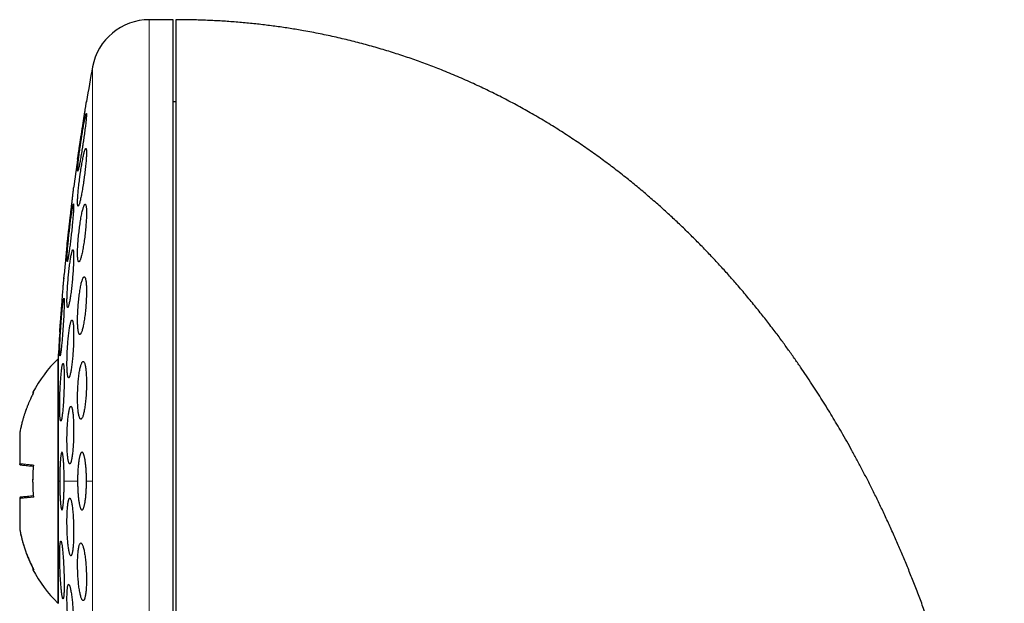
# Model space of a CAD drawing. Header units: millimetres. Extents: x 8 to 913, y 12 to 937.
# Tile 48 of 70: x 247 to 281, y 823 to 843. Entities that reach past the tile are written whole.
import ezdxf

# ---------------------------------------------------------------- set-up
doc = ezdxf.new("R2010")
doc.units = ezdxf.units.MM

msp = doc.modelspace()

# ---------------------------------------------------------------- linework, layer by layer
at = {"color": 7, "linetype": 'Continuous', "lineweight": 30}
for p, q in [((252.632, 843.413), (251.806, 843.413)), ((252.632, 811.413), (252.632, 843.413)), ((252.732, 840.563), (252.632, 840.563)), ((249.32, 838.581), (249.32, 838.577)), ((248.953, 835.581), (248.952, 835.577)), ((248.846, 834.447), (248.844, 834.426)), ((248.7, 832.581), (248.7, 832.577)), ((248.646, 831.633), (248.632, 831.644)), ((248.632, 831.644), (248.632, 827.413)), ((248.646, 831.663), (248.646, 827.413)), ((247.312, 829.069), (247.312, 829.068)), ((247.312, 829.068), (247.312, 828.016)), ((247.312, 828.016), (247.312, 828.013)), ((248.632, 827.413), (248.632, 823.182)), ((248.646, 827.413), (248.646, 823.163)), ((247.312, 826.813), (247.312, 826.81)), ((247.312, 826.81), (247.312, 825.758)), ((247.312, 825.758), (247.312, 825.757)), ((247.314, 825.756), (247.312, 825.757)), ((248.632, 823.182), (248.646, 823.193))]:
    msp.add_line(p, q, dxfattribs=at)
at = {"color": 252, "linetype": 'Continuous', "lineweight": 0}
for p, q in [((251.806, 843.413), (251.806, 811.413)), ((249.839, 841.774), (249.839, 827.413)), ((248.7, 827.413), (248.646, 827.413)), ((249.32, 827.413), (248.856, 827.413)), ((249.839, 827.413), (249.629, 827.413)), ((249.839, 827.413), (249.839, 813.052))]:
    msp.add_line(p, q, dxfattribs=at)
at = {"color": 7, "linetype": 'Continuous', "lineweight": 30}
for centre, radius, start, end in [((251.806, 841.413), 2, 90, 169.6013), ((328.096, 827.413), 79.564, 169.60133, 170.47668), ((328.096, 827.413), 79.564, 171.9341, 172.66078), ((328.096, 827.413), 79.564, 174.11072, 174.83421), ((328.096, 827.413), 79.564, 176.27884, 176.93802), ((251.931, 828.294), 4.702, 134.5516, 152.1629), ((251.931, 826.532), 4.702, 207.8372, 225.4484)]:
    msp.add_arc(centre, radius, start, end, dxfattribs=at)
for points, knots in [([(281.459, 806.545), (281.459, 806.775), (281.457, 807.234), (281.443, 807.915), (281.421, 808.586), (281.391, 809.246), (281.354, 809.891), (281.31, 810.522), (281.258, 811.139), (281.201, 811.745), (281.133, 812.378), (281.054, 813.036), (280.962, 813.717), (280.863, 814.384), (280.757, 815.036), (280.644, 815.674), (280.525, 816.297), (280.4, 816.907), (280.271, 817.502), (280.136, 818.083), (279.996, 818.651), (279.853, 819.204), (279.709, 819.735), (279.564, 820.242), (279.419, 820.727), (279.272, 821.2), (279.123, 821.662), (278.965, 822.134), (278.797, 822.617), (278.618, 823.109), (278.439, 823.585), (278.258, 824.047), (278.077, 824.495), (277.896, 824.928), (277.709, 825.361), (277.517, 825.792), (277.319, 826.221), (277.123, 826.634), (276.929, 827.031), (276.737, 827.412), (276.547, 827.778), (276.361, 828.13), (276.177, 828.466), (275.998, 828.788), (275.823, 829.094), (275.653, 829.384), (275.487, 829.662), (275.319, 829.939), (275.147, 830.214), (274.97, 830.494), (274.787, 830.776), (274.594, 831.067), (274.39, 831.368), (274.175, 831.678), (273.949, 831.995), (273.704, 832.333), (273.437, 832.689), (273.147, 833.064), (272.842, 833.447), (272.521, 833.837), (272.204, 834.21), (271.891, 834.566), (271.586, 834.904), (271.268, 835.245), (270.938, 835.588), (270.595, 835.933), (270.246, 836.272), (269.891, 836.606), (269.53, 836.933), (269.157, 837.26), (268.772, 837.586), (268.369, 837.914), (267.948, 838.243), (267.508, 838.573), (267.053, 838.899), (266.583, 839.221), (266.097, 839.539), (265.597, 839.85), (265.094, 840.146), (264.592, 840.427), (264.09, 840.693), (263.574, 840.951), (263.044, 841.201), (262.499, 841.442), (261.967, 841.662), (261.449, 841.862), (260.948, 842.043), (260.435, 842.216), (259.911, 842.379), (259.379, 842.532), (258.838, 842.674), (258.289, 842.805), (257.729, 842.924), (257.197, 843.025), (256.693, 843.109), (256.22, 843.179), (255.739, 843.24), (255.25, 843.293), (254.757, 843.336), (254.26, 843.37), (253.757, 843.395), (253.247, 843.41), (252.905, 843.412), (252.732, 843.413)], [0, 0, 0, 0, 0.013311, 0.026416, 0.039318, 0.052017, 0.064516, 0.076599, 0.088492, 0.100198, 0.111716, 0.125188, 0.138401, 0.151357, 0.164059, 0.17651, 0.188711, 0.200666, 0.212377, 0.223847, 0.235077, 0.246071, 0.25683, 0.266761, 0.276488, 0.286011, 0.295334, 0.304458, 0.314769, 0.324818, 0.334607, 0.344141, 0.353421, 0.362449, 0.371229, 0.380601, 0.389678, 0.398463, 0.406958, 0.415166, 0.42309, 0.430732, 0.438094, 0.44518, 0.451991, 0.458414, 0.464577, 0.470679, 0.477083, 0.483285, 0.489751, 0.496476, 0.503461, 0.510702, 0.518198, 0.525946, 0.534759, 0.543872, 0.553283, 0.56299, 0.57299, 0.581546, 0.590302, 0.599257, 0.608411, 0.617762, 0.62731, 0.636492, 0.645847, 0.655377, 0.66508, 0.674956, 0.685342, 0.695915, 0.706676, 0.717626, 0.728767, 0.740102, 0.751633, 0.762378, 0.773294, 0.784384, 0.795652, 0.807102, 0.818739, 0.828845, 0.839095, 0.849493, 0.860045, 0.870754, 0.881431, 0.89227, 0.903276, 0.914457, 0.923531, 0.932724, 0.942039, 0.951481, 0.961053, 0.970584, 0.98025, 0.990054, 1, 1, 1, 1]), ([(252.732, 843.41), (252.732, 843.406), (252.732, 843.396), (252.732, 843.365), (252.732, 843.319), (252.732, 843.26), (252.732, 843.186), (252.732, 843.099), (252.732, 843.001), (252.732, 842.892), (252.732, 842.772), (252.732, 842.638), (252.732, 842.49), (252.732, 842.325), (252.732, 842.144), (252.732, 841.95), (252.732, 841.743), (252.732, 841.523), (252.732, 841.294), (252.732, 841.059), (252.732, 840.817), (252.732, 840.564), (252.732, 840.301), (252.732, 840.022), (252.732, 839.726), (252.732, 839.414), (252.732, 839.091), (252.732, 838.758), (252.732, 838.414), (252.732, 838.067), (252.732, 837.717), (252.732, 837.367), (252.732, 837.009), (252.732, 836.643), (252.732, 836.261), (252.732, 835.865), (252.732, 835.453), (252.732, 835.035), (252.732, 834.609), (252.732, 834.177), (252.732, 833.747), (252.732, 833.32), (252.732, 832.897), (252.732, 832.47), (252.732, 832.039), (252.732, 831.748), (252.732, 831.602)], [0, 0, 0, 0, 0.023363, 0.046689, 0.069999, 0.093313, 0.116654, 0.140027, 0.162034, 0.184017, 0.205994, 0.227982, 0.25, 0.273367, 0.296695, 0.320005, 0.343318, 0.366655, 0.390027, 0.412034, 0.434017, 0.455994, 0.477982, 0.5, 0.523367, 0.546695, 0.570005, 0.593318, 0.616655, 0.640027, 0.662034, 0.684017, 0.705994, 0.727982, 0.75, 0.773367, 0.796695, 0.820005, 0.843318, 0.866655, 0.890024, 0.912028, 0.93401, 0.955988, 0.977978, 1, 1, 1, 1]), ([(249.32, 838.577), (249.32, 838.578), (249.32, 838.579), (249.321, 838.589), (249.324, 838.607), (249.328, 838.631), (249.333, 838.661), (249.338, 838.698), (249.345, 838.741), (249.352, 838.79), (249.361, 838.845), (249.37, 838.904), (249.38, 838.968), (249.391, 839.037), (249.402, 839.109), (249.413, 839.185), (249.426, 839.264), (249.438, 839.345), (249.451, 839.428), (249.464, 839.512), (249.477, 839.598), (249.49, 839.683), (249.503, 839.767), (249.516, 839.849), (249.529, 839.931), (249.541, 840.01), (249.553, 840.085), (249.564, 840.156), (249.574, 840.224), (249.584, 840.287), (249.593, 840.345), (249.601, 840.396), (249.608, 840.442), (249.614, 840.482), (249.619, 840.515), (249.623, 840.541), (249.626, 840.56), (249.628, 840.574), (249.629, 840.576), (249.629, 840.577)], [0, 0, 0, 0, 0.025985, 0.052152, 0.07889, 0.105825, 0.131903, 0.158163, 0.184702, 0.211623, 0.237841, 0.264239, 0.290915, 0.31797, 0.344479, 0.371171, 0.398144, 0.425501, 0.452192, 0.479066, 0.506519, 0.534171, 0.561, 0.588016, 0.615622, 0.643432, 0.670198, 0.697152, 0.724702, 0.75246, 0.778986, 0.805898, 0.833007, 0.860521, 0.886836, 0.913338, 0.94013, 0.96732, 1, 1, 1, 1]), ([(249.629, 840.577), (249.629, 840.577), (249.629, 840.576), (249.628, 840.571), (249.628, 840.569)], [0, 0, 0, 0, 0.690316, 1, 1, 1, 1]), ([(249.624, 840.162), (249.622, 840.161), (249.619, 840.159), (249.611, 840.139), (249.602, 840.109), (249.592, 840.066), (249.58, 840.012), (249.567, 839.948), (249.552, 839.873), (249.537, 839.79), (249.52, 839.698), (249.503, 839.6), (249.486, 839.495), (249.468, 839.387), (249.451, 839.275), (249.434, 839.161), (249.417, 839.047), (249.401, 838.935), (249.386, 838.825), (249.372, 838.72), (249.359, 838.621), (249.348, 838.529), (249.339, 838.445), (249.331, 838.371), (249.325, 838.307), (249.322, 838.254), (249.32, 838.212), (249.319, 838.183), (249.321, 838.165), (249.325, 838.161), (249.33, 838.168), (249.338, 838.187), (249.347, 838.219), (249.357, 838.263), (249.369, 838.317), (249.383, 838.382), (249.397, 838.457), (249.413, 838.541), (249.429, 838.633), (249.446, 838.732), (249.463, 838.836), (249.481, 838.946), (249.498, 839.058), (249.516, 839.171), (249.532, 839.285), (249.548, 839.397), (249.563, 839.507), (249.577, 839.611), (249.59, 839.71), (249.601, 839.802), (249.61, 839.885), (249.618, 839.958), (249.623, 840.022), (249.627, 840.074), (249.629, 840.115), (249.629, 840.143), (249.627, 840.159), (249.625, 840.161), (249.624, 840.162)], [0, 0, 0, 0, 0.017727, 0.035512, 0.05324, 0.070961, 0.088737, 0.106459, 0.124319, 0.142235, 0.160097, 0.178156, 0.196273, 0.214333, 0.232514, 0.250754, 0.268935, 0.287106, 0.305335, 0.323505, 0.341535, 0.359623, 0.377651, 0.395474, 0.413355, 0.431177, 0.44882, 0.46652, 0.484163, 0.501732, 0.519356, 0.536926, 0.554554, 0.572238, 0.589868, 0.607664, 0.625515, 0.643312, 0.661312, 0.67937, 0.697371, 0.715526, 0.733739, 0.751894, 0.770084, 0.788332, 0.806521, 0.824607, 0.842752, 0.860837, 0.878727, 0.896675, 0.914564, 0.932255, 0.950002, 0.967693, 0.983846, 1, 1, 1, 1]), ([(249.608, 838.947), (249.605, 838.946), (249.599, 838.944), (249.588, 838.924), (249.575, 838.893), (249.561, 838.85), (249.546, 838.795), (249.531, 838.73), (249.514, 838.655), (249.497, 838.57), (249.479, 838.478), (249.462, 838.379), (249.444, 838.273), (249.427, 838.164), (249.411, 838.051), (249.395, 837.937), (249.381, 837.823), (249.367, 837.711), (249.355, 837.602), (249.345, 837.498), (249.336, 837.4), (249.329, 837.309), (249.324, 837.226), (249.321, 837.153), (249.319, 837.09), (249.32, 837.037), (249.322, 836.996), (249.327, 836.967), (249.333, 836.95), (249.341, 836.945), (249.351, 836.953), (249.362, 836.973), (249.374, 837.005), (249.388, 837.049), (249.403, 837.103), (249.419, 837.169), (249.435, 837.245), (249.452, 837.33), (249.47, 837.423), (249.487, 837.523), (249.505, 837.628), (249.522, 837.738), (249.538, 837.851), (249.554, 837.965), (249.569, 838.079), (249.582, 838.191), (249.594, 838.299), (249.604, 838.403), (249.613, 838.501), (249.62, 838.592), (249.625, 838.674), (249.628, 838.746), (249.629, 838.809), (249.628, 838.86), (249.626, 838.901), (249.621, 838.928), (249.616, 838.944), (249.611, 838.946), (249.608, 838.947)], [0, 0, 0, 0, 0.017878, 0.035815, 0.053694, 0.071565, 0.089492, 0.107364, 0.125386, 0.143464, 0.161486, 0.179652, 0.197876, 0.216042, 0.234226, 0.25247, 0.270654, 0.288721, 0.306847, 0.324913, 0.34278, 0.360705, 0.378571, 0.396245, 0.413976, 0.43165, 0.449223, 0.466852, 0.484426, 0.502031, 0.519693, 0.537299, 0.555054, 0.572865, 0.590621, 0.60858, 0.626595, 0.644555, 0.662686, 0.680875, 0.699006, 0.7172, 0.735453, 0.753647, 0.771765, 0.789941, 0.808058, 0.825992, 0.843985, 0.861919, 0.879646, 0.897431, 0.915158, 0.932748, 0.950394, 0.967985, 0.983992, 1, 1, 1, 1]), ([(248.952, 835.577), (248.952, 835.578), (248.953, 835.579), (248.954, 835.59), (248.956, 835.607), (248.959, 835.631), (248.962, 835.662), (248.967, 835.699), (248.972, 835.743), (248.977, 835.792), (248.984, 835.847), (248.991, 835.906), (248.998, 835.971), (249.006, 836.041), (249.014, 836.113), (249.023, 836.189), (249.032, 836.269), (249.042, 836.35), (249.052, 836.433), (249.061, 836.517), (249.071, 836.602), (249.081, 836.687), (249.091, 836.77), (249.1, 836.852), (249.11, 836.934), (249.119, 837.012), (249.127, 837.087), (249.136, 837.157), (249.143, 837.225), (249.151, 837.288), (249.157, 837.345), (249.163, 837.396), (249.169, 837.442), (249.173, 837.482), (249.177, 837.515), (249.18, 837.541), (249.182, 837.56), (249.184, 837.574), (249.184, 837.576), (249.184, 837.577)], [0, 0, 0, 0, 0.026152, 0.052487, 0.079395, 0.106502, 0.132749, 0.159178, 0.185891, 0.21299, 0.239316, 0.265825, 0.292615, 0.319791, 0.346283, 0.372959, 0.399919, 0.427267, 0.453819, 0.480556, 0.50787, 0.535383, 0.562013, 0.588827, 0.616226, 0.643828, 0.67042, 0.697199, 0.724565, 0.752135, 0.778592, 0.805431, 0.832465, 0.859898, 0.886278, 0.912845, 0.9397, 0.966952, 1, 1, 1, 1]), ([(249.177, 837.024), (249.176, 837.023), (249.172, 837.021), (249.166, 837.001), (249.158, 836.97), (249.149, 836.927), (249.14, 836.873), (249.129, 836.808), (249.117, 836.733), (249.105, 836.649), (249.093, 836.557), (249.08, 836.458), (249.067, 836.354), (249.054, 836.245), (249.041, 836.133), (249.028, 836.02), (249.016, 835.907), (249.005, 835.795), (248.994, 835.686), (248.984, 835.582), (248.976, 835.483), (248.969, 835.392), (248.962, 835.308), (248.958, 835.234), (248.954, 835.17), (248.953, 835.117), (248.952, 835.075), (248.953, 835.045), (248.956, 835.027), (248.96, 835.022), (248.965, 835.03), (248.971, 835.049), (248.979, 835.081), (248.988, 835.125), (248.998, 835.18), (249.008, 835.245), (249.02, 835.321), (249.032, 835.405), (249.045, 835.498), (249.058, 835.597), (249.071, 835.701), (249.084, 835.81), (249.097, 835.922), (249.109, 836.036), (249.121, 836.149), (249.133, 836.26), (249.143, 836.369), (249.153, 836.473), (249.161, 836.571), (249.168, 836.662), (249.174, 836.745), (249.179, 836.819), (249.182, 836.882), (249.184, 836.935), (249.184, 836.976), (249.183, 837.004), (249.181, 837.021), (249.179, 837.023), (249.177, 837.024)], [0, 0, 0, 0, 0.01782, 0.035697, 0.053518, 0.071334, 0.089206, 0.107023, 0.124922, 0.142878, 0.160778, 0.178783, 0.196845, 0.21485, 0.232906, 0.251019, 0.269075, 0.287103, 0.305189, 0.323217, 0.341152, 0.359145, 0.37708, 0.394897, 0.412772, 0.43059, 0.448317, 0.466102, 0.48383, 0.501535, 0.519295, 0.537, 0.554757, 0.572571, 0.590328, 0.60819, 0.626109, 0.643972, 0.661947, 0.679979, 0.697955, 0.716002, 0.734107, 0.752155, 0.7702, 0.788304, 0.806349, 0.824319, 0.842346, 0.860316, 0.87817, 0.896081, 0.913935, 0.931685, 0.949491, 0.967241, 0.98362, 1, 1, 1, 1]), ([(249.584, 837.014), (249.579, 837.013), (249.571, 837.01), (249.556, 836.991), (249.541, 836.959), (249.525, 836.915), (249.508, 836.86), (249.491, 836.795), (249.473, 836.718), (249.456, 836.633), (249.438, 836.54), (249.421, 836.44), (249.405, 836.334), (249.39, 836.224), (249.376, 836.111), (249.363, 835.997), (249.351, 835.884), (249.341, 835.772), (249.333, 835.664), (249.327, 835.561), (249.322, 835.463), (249.32, 835.373), (249.319, 835.291), (249.321, 835.219), (249.324, 835.156), (249.329, 835.104), (249.336, 835.063), (249.344, 835.034), (249.354, 835.017), (249.366, 835.012), (249.379, 835.02), (249.393, 835.04), (249.408, 835.072), (249.425, 835.117), (249.441, 835.172), (249.459, 835.239), (249.476, 835.315), (249.494, 835.401), (249.511, 835.495), (249.528, 835.596), (249.544, 835.702), (249.559, 835.812), (249.574, 835.925), (249.586, 836.039), (249.598, 836.152), (249.608, 836.263), (249.616, 836.371), (249.622, 836.474), (249.626, 836.571), (249.629, 836.661), (249.629, 836.742), (249.628, 836.814), (249.624, 836.876), (249.619, 836.928), (249.612, 836.968), (249.604, 836.995), (249.594, 837.011), (249.587, 837.013), (249.584, 837.014)], [0, 0, 0, 0, 0.01803, 0.036119, 0.05415, 0.072174, 0.090256, 0.108281, 0.126425, 0.144626, 0.16277, 0.180963, 0.199214, 0.217407, 0.235509, 0.253669, 0.27177, 0.289683, 0.307653, 0.325564, 0.343274, 0.361041, 0.378751, 0.396335, 0.413975, 0.43156, 0.449147, 0.46679, 0.484379, 0.502094, 0.519866, 0.537583, 0.555498, 0.573469, 0.591385, 0.609486, 0.627645, 0.645746, 0.663939, 0.68219, 0.700382, 0.718527, 0.736731, 0.754875, 0.772854, 0.790891, 0.808869, 0.826638, 0.844464, 0.862233, 0.879843, 0.897509, 0.915119, 0.932689, 0.950315, 0.967886, 0.983943, 1, 1, 1, 1]), ([(249.157, 835.433), (249.154, 835.432), (249.148, 835.429), (249.138, 835.409), (249.127, 835.378), (249.116, 835.335), (249.104, 835.28), (249.091, 835.215), (249.078, 835.139), (249.065, 835.055), (249.052, 834.962), (249.039, 834.863), (249.026, 834.757), (249.014, 834.648), (249.003, 834.536), (248.993, 834.423), (248.983, 834.31), (248.975, 834.198), (248.968, 834.09), (248.962, 833.986), (248.957, 833.888), (248.954, 833.798), (248.952, 833.715), (248.952, 833.641), (248.953, 833.578), (248.956, 833.525), (248.96, 833.483), (248.966, 833.454), (248.972, 833.436), (248.98, 833.431), (248.989, 833.439), (248.999, 833.458), (249.01, 833.49), (249.021, 833.534), (249.034, 833.59), (249.046, 833.656), (249.059, 833.732), (249.072, 833.817), (249.086, 833.91), (249.098, 834.01), (249.111, 834.115), (249.123, 834.225), (249.134, 834.337), (249.144, 834.45), (249.154, 834.563), (249.162, 834.675), (249.169, 834.783), (249.175, 834.886), (249.18, 834.984), (249.183, 835.074), (249.184, 835.156), (249.184, 835.229), (249.183, 835.292), (249.18, 835.344), (249.176, 835.385), (249.171, 835.413), (249.164, 835.43), (249.16, 835.432), (249.157, 835.433)], [0, 0, 0, 0, 0.017937, 0.035932, 0.05387, 0.071803, 0.089793, 0.107727, 0.125735, 0.143801, 0.16181, 0.179866, 0.19798, 0.216035, 0.234061, 0.252144, 0.270169, 0.288099, 0.306087, 0.324016, 0.341829, 0.359699, 0.377511, 0.395236, 0.413018, 0.430744, 0.448449, 0.466211, 0.483916, 0.501677, 0.519494, 0.537256, 0.555123, 0.573047, 0.590915, 0.608895, 0.626932, 0.644912, 0.662961, 0.681067, 0.699116, 0.71716, 0.735261, 0.753304, 0.77127, 0.789293, 0.807257, 0.825106, 0.843012, 0.860861, 0.878607, 0.89641, 0.914156, 0.931858, 0.949617, 0.96732, 0.98366, 1, 1, 1, 1]), ([(248.7, 832.577), (248.7, 832.578), (248.7, 832.579), (248.701, 832.59), (248.703, 832.607), (248.704, 832.632), (248.707, 832.663), (248.71, 832.7), (248.713, 832.744), (248.717, 832.793), (248.721, 832.849), (248.726, 832.908), (248.731, 832.974), (248.736, 833.043), (248.742, 833.116), (248.748, 833.192), (248.754, 833.272), (248.76, 833.353), (248.767, 833.436), (248.773, 833.52), (248.78, 833.605), (248.787, 833.69), (248.793, 833.773), (248.799, 833.855), (248.806, 833.935), (248.812, 834.013), (248.818, 834.088), (248.823, 834.158), (248.828, 834.225), (248.833, 834.288), (248.838, 834.345), (248.842, 834.396), (248.845, 834.442), (248.848, 834.481), (248.851, 834.514), (248.853, 834.541), (248.854, 834.56), (248.855, 834.574), (248.856, 834.576), (248.856, 834.577)], [0, 0, 0, 0, 0.026272, 0.052727, 0.079758, 0.106988, 0.133355, 0.159906, 0.186743, 0.213969, 0.240373, 0.26696, 0.293832, 0.321093, 0.347572, 0.374235, 0.401184, 0.428523, 0.454977, 0.481613, 0.508828, 0.536242, 0.562729, 0.589401, 0.616653, 0.644106, 0.670576, 0.697231, 0.724468, 0.751906, 0.778412, 0.805104, 0.832085, 0.859461, 0.885889, 0.912502, 0.939403, 0.966698, 1, 1, 1, 1]), ([(249.551, 834.495), (249.546, 834.494), (249.536, 834.491), (249.519, 834.471), (249.502, 834.44), (249.485, 834.395), (249.467, 834.34), (249.45, 834.274), (249.433, 834.197), (249.416, 834.111), (249.4, 834.017), (249.385, 833.917), (249.371, 833.81), (249.359, 833.701), (249.348, 833.588), (249.338, 833.475), (249.331, 833.362), (249.325, 833.251), (249.321, 833.144), (249.319, 833.041), (249.319, 832.945), (249.321, 832.855), (249.325, 832.773), (249.331, 832.701), (249.338, 832.638), (249.347, 832.586), (249.358, 832.545), (249.37, 832.515), (249.384, 832.498), (249.398, 832.493), (249.414, 832.501), (249.43, 832.521), (249.447, 832.553), (249.465, 832.598), (249.482, 832.654), (249.5, 832.721), (249.517, 832.799), (249.533, 832.885), (249.549, 832.979), (249.564, 833.08), (249.578, 833.187), (249.59, 833.297), (249.601, 833.409), (249.611, 833.523), (249.618, 833.635), (249.624, 833.746), (249.627, 833.853), (249.629, 833.955), (249.629, 834.052), (249.627, 834.141), (249.623, 834.222), (249.617, 834.294), (249.61, 834.356), (249.6, 834.407), (249.589, 834.448), (249.578, 834.475), (249.565, 834.492), (249.556, 834.494), (249.551, 834.495)], [0, 0, 0, 0, 0.018143, 0.036343, 0.054487, 0.072626, 0.090823, 0.108963, 0.127157, 0.14541, 0.163603, 0.181736, 0.199928, 0.21806, 0.236019, 0.254036, 0.271993, 0.289744, 0.307552, 0.325303, 0.342904, 0.360563, 0.378165, 0.39574, 0.41337, 0.430946, 0.448625, 0.466359, 0.484039, 0.501908, 0.519833, 0.537703, 0.555769, 0.573892, 0.591958, 0.610141, 0.628383, 0.646566, 0.664734, 0.68296, 0.701127, 0.71915, 0.737231, 0.755253, 0.773067, 0.790939, 0.808752, 0.826388, 0.844081, 0.861718, 0.879285, 0.896908, 0.914475, 0.932108, 0.949797, 0.967432, 0.983716, 1, 1, 1, 1]), ([(248.845, 833.751), (248.844, 833.75), (248.841, 833.747), (248.835, 833.728), (248.829, 833.697), (248.822, 833.653), (248.814, 833.599), (248.806, 833.534), (248.798, 833.458), (248.789, 833.374), (248.781, 833.282), (248.772, 833.183), (248.763, 833.079), (248.755, 832.97), (248.746, 832.859), (248.739, 832.746), (248.731, 832.633), (248.725, 832.522), (248.718, 832.414), (248.713, 832.31), (248.709, 832.211), (248.705, 832.12), (248.702, 832.036), (248.701, 831.962), (248.7, 831.898), (248.7, 831.844), (248.701, 831.802), (248.704, 831.772), (248.707, 831.754), (248.711, 831.749), (248.716, 831.756), (248.721, 831.776), (248.728, 831.808), (248.735, 831.852), (248.742, 831.907), (248.75, 831.973), (248.758, 832.049), (248.767, 832.134), (248.776, 832.226), (248.784, 832.326), (248.793, 832.43), (248.802, 832.539), (248.81, 832.651), (248.818, 832.764), (248.825, 832.876), (248.832, 832.987), (248.838, 833.096), (248.843, 833.199), (248.847, 833.297), (248.851, 833.388), (248.853, 833.471), (248.855, 833.544), (248.856, 833.608), (248.855, 833.661), (248.854, 833.702), (248.852, 833.731), (248.849, 833.748), (248.846, 833.75), (248.845, 833.751)], [0, 0, 0, 0, 0.017879, 0.035815, 0.053693, 0.07157, 0.089504, 0.107381, 0.125296, 0.143267, 0.161182, 0.179134, 0.197143, 0.215094, 0.233051, 0.251064, 0.269021, 0.286948, 0.304933, 0.322859, 0.340736, 0.35867, 0.376547, 0.394375, 0.412259, 0.430086, 0.447887, 0.465745, 0.483546, 0.501354, 0.519219, 0.537028, 0.554874, 0.572778, 0.590625, 0.608524, 0.626479, 0.644378, 0.662321, 0.680321, 0.698264, 0.716223, 0.734239, 0.752198, 0.770137, 0.788134, 0.806074, 0.823967, 0.841919, 0.859812, 0.877653, 0.895552, 0.913393, 0.931199, 0.949061, 0.966867, 0.983433, 1, 1, 1, 1]), ([(249.126, 832.995), (249.122, 832.994), (249.115, 832.991), (249.102, 832.971), (249.09, 832.94), (249.076, 832.896), (249.063, 832.841), (249.05, 832.775), (249.037, 832.699), (249.025, 832.614), (249.013, 832.521), (249.002, 832.421), (248.992, 832.316), (248.982, 832.207), (248.974, 832.095), (248.967, 831.982), (248.961, 831.869), (248.957, 831.759), (248.954, 831.651), (248.952, 831.548), (248.952, 831.45), (248.954, 831.36), (248.956, 831.277), (248.961, 831.204), (248.966, 831.14), (248.973, 831.087), (248.981, 831.046), (248.99, 831.016), (249, 830.998), (249.011, 830.993), (249.023, 831.001), (249.035, 831.02), (249.048, 831.053), (249.061, 831.097), (249.074, 831.153), (249.087, 831.219), (249.1, 831.296), (249.112, 831.382), (249.124, 831.475), (249.135, 831.575), (249.146, 831.681), (249.155, 831.79), (249.163, 831.902), (249.17, 832.015), (249.176, 832.128), (249.18, 832.239), (249.183, 832.346), (249.184, 832.449), (249.184, 832.546), (249.183, 832.636), (249.18, 832.718), (249.176, 832.791), (249.17, 832.854), (249.163, 832.906), (249.155, 832.947), (249.146, 832.975), (249.136, 832.992), (249.13, 832.994), (249.126, 832.995)], [0, 0, 0, 0, 0.018027, 0.036113, 0.05414, 0.072166, 0.090249, 0.108275, 0.126331, 0.144445, 0.162501, 0.180524, 0.198605, 0.216627, 0.234552, 0.252536, 0.270461, 0.288269, 0.306135, 0.323943, 0.341666, 0.359446, 0.377169, 0.394875, 0.412638, 0.430344, 0.448109, 0.465929, 0.483694, 0.501566, 0.519494, 0.537366, 0.55535, 0.573391, 0.591374, 0.609425, 0.627532, 0.645582, 0.663624, 0.681724, 0.699765, 0.717727, 0.735746, 0.753706, 0.771551, 0.789452, 0.807296, 0.825039, 0.842839, 0.860583, 0.878285, 0.896044, 0.913746, 0.931485, 0.94928, 0.967019, 0.983509, 1, 1, 1, 1]), ([(248.817, 831.495), (248.814, 831.494), (248.809, 831.491), (248.801, 831.472), (248.792, 831.44), (248.783, 831.397), (248.775, 831.342), (248.766, 831.277), (248.757, 831.201), (248.749, 831.116), (248.741, 831.024), (248.734, 830.925), (248.727, 830.82), (248.72, 830.711), (248.715, 830.6), (248.71, 830.487), (248.706, 830.375), (248.703, 830.264), (248.701, 830.156), (248.7, 830.052), (248.7, 829.954), (248.701, 829.863), (248.703, 829.78), (248.706, 829.706), (248.709, 829.642), (248.714, 829.588), (248.719, 829.547), (248.725, 829.516), (248.732, 829.498), (248.739, 829.493), (248.747, 829.5), (248.756, 829.52), (248.764, 829.552), (248.773, 829.596), (248.782, 829.652), (248.79, 829.718), (248.799, 829.794), (248.807, 829.879), (248.815, 829.972), (248.823, 830.072), (248.829, 830.177), (248.836, 830.286), (248.841, 830.397), (248.846, 830.51), (248.85, 830.623), (248.853, 830.733), (248.855, 830.841), (248.856, 830.944), (248.856, 831.042), (248.855, 831.132), (248.853, 831.215), (248.85, 831.288), (248.846, 831.352), (248.841, 831.405), (248.836, 831.446), (248.83, 831.475), (248.824, 831.492), (248.819, 831.494), (248.817, 831.495)], [0, 0, 0, 0, 0.017946, 0.035949, 0.053895, 0.07184, 0.089842, 0.107787, 0.125745, 0.143761, 0.16172, 0.179664, 0.197665, 0.215609, 0.233509, 0.251467, 0.269367, 0.287215, 0.30512, 0.322968, 0.340777, 0.358642, 0.376451, 0.394252, 0.412109, 0.42991, 0.447737, 0.46562, 0.483447, 0.501322, 0.519254, 0.53713, 0.555056, 0.573038, 0.590964, 0.60892, 0.626933, 0.644889, 0.662842, 0.680851, 0.698803, 0.71672, 0.734694, 0.75261, 0.770474, 0.788395, 0.806258, 0.824076, 0.841952, 0.85977, 0.877569, 0.895425, 0.913224, 0.931039, 0.948911, 0.966727, 0.983363, 1, 1, 1, 1]), ([(249.514, 831.561), (249.508, 831.56), (249.497, 831.558), (249.479, 831.537), (249.462, 831.506), (249.444, 831.461), (249.427, 831.406), (249.411, 831.339), (249.395, 831.262), (249.38, 831.176), (249.367, 831.082), (249.355, 830.982), (249.345, 830.876), (249.336, 830.767), (249.329, 830.655), (249.324, 830.542), (249.321, 830.43), (249.319, 830.32), (249.32, 830.214), (249.322, 830.111), (249.327, 830.015), (249.333, 829.925), (249.341, 829.843), (249.351, 829.77), (249.362, 829.707), (249.374, 829.654), (249.388, 829.612), (249.403, 829.582), (249.419, 829.564), (249.435, 829.559), (249.453, 829.567), (249.47, 829.587), (249.488, 829.62), (249.505, 829.665), (249.522, 829.721), (249.538, 829.788), (249.554, 829.866), (249.569, 829.952), (249.582, 830.047), (249.594, 830.148), (249.604, 830.254), (249.613, 830.363), (249.62, 830.475), (249.625, 830.588), (249.628, 830.7), (249.629, 830.809), (249.628, 830.916), (249.626, 831.018), (249.621, 831.114), (249.615, 831.203), (249.607, 831.285), (249.597, 831.357), (249.586, 831.42), (249.573, 831.472), (249.559, 831.513), (249.545, 831.541), (249.53, 831.558), (249.519, 831.56), (249.514, 831.561)], [0, 0, 0, 0, 0.018185, 0.036427, 0.054612, 0.072797, 0.091041, 0.109226, 0.127385, 0.145602, 0.163761, 0.181766, 0.199829, 0.217833, 0.23563, 0.253484, 0.27128, 0.288906, 0.30659, 0.324216, 0.341785, 0.35941, 0.37698, 0.394625, 0.412325, 0.429971, 0.447793, 0.46567, 0.483493, 0.501517, 0.519599, 0.537624, 0.555791, 0.574016, 0.592183, 0.610368, 0.62861, 0.646793, 0.664858, 0.682981, 0.701045, 0.718908, 0.736828, 0.75469, 0.77236, 0.790087, 0.807756, 0.825327, 0.842954, 0.860526, 0.878132, 0.895795, 0.913402, 0.931162, 0.948978, 0.966739, 0.983369, 1, 1, 1, 1]), ([(252.732, 831.602), (252.732, 831.431), (252.732, 831.088), (252.732, 830.57), (252.732, 830.049), (252.732, 829.526), (252.732, 829), (252.732, 828.471), (252.732, 827.941), (252.732, 827.41), (252.732, 826.879), (252.732, 826.35), (252.732, 825.823), (252.732, 825.297), (252.732, 824.773), (252.732, 824.251), (252.732, 823.732), (252.732, 823.217), (252.732, 822.709), (252.732, 822.206), (252.732, 821.708), (252.732, 821.216), (252.732, 820.729), (252.732, 820.251), (252.732, 819.78), (252.732, 819.319), (252.732, 818.867), (252.732, 818.424), (252.732, 817.99), (252.732, 817.566), (252.732, 817.153), (252.732, 816.752), (252.732, 816.362), (252.732, 815.986), (252.732, 815.621), (252.732, 815.27), (252.732, 814.93), (252.732, 814.605), (252.732, 814.294), (252.732, 813.998), (252.732, 813.717), (252.732, 813.45), (252.732, 813.199), (252.732, 812.963), (252.732, 812.743), (252.732, 812.539), (252.732, 812.351), (252.732, 812.181), (252.732, 812.027), (252.732, 811.89), (252.732, 811.769), (252.732, 811.666), (252.732, 811.58), (252.732, 811.512), (252.732, 811.461), (252.732, 811.428), (252.732, 811.413), (252.732, 811.415), (252.732, 811.415)], [0, 0, 0, 0, 0.018101, 0.036151, 0.054171, 0.07218, 0.090198, 0.108245, 0.126341, 0.144444, 0.162496, 0.180517, 0.198526, 0.216543, 0.234589, 0.252682, 0.270786, 0.288837, 0.306858, 0.324867, 0.342884, 0.36093, 0.379024, 0.397127, 0.415179, 0.433199, 0.451208, 0.469225, 0.487271, 0.505365, 0.523468, 0.54152, 0.55954, 0.577549, 0.595566, 0.613612, 0.631706, 0.649809, 0.667861, 0.685881, 0.70389, 0.721908, 0.739953, 0.758047, 0.77615, 0.794202, 0.812223, 0.830231, 0.848249, 0.866294, 0.884388, 0.902489, 0.920539, 0.938559, 0.956568, 0.974586, 0.992633, 1, 1, 1, 1]), ([(247.79, 830.471), (247.773, 830.438), (247.736, 830.367), (247.686, 830.261), (247.641, 830.16), (247.605, 830.076), (247.578, 830.008), (247.558, 829.956), (247.54, 829.909), (247.521, 829.857), (247.498, 829.791), (247.47, 829.707), (247.439, 829.607), (247.407, 829.492), (247.373, 829.362), (247.341, 829.22), (247.322, 829.12), (247.313, 829.07)], [0, 0, 0, 0, 0.076902, 0.161392, 0.23609, 0.300989, 0.345092, 0.383111, 0.415026, 0.445958, 0.495378, 0.555231, 0.625367, 0.705729, 0.796267, 0.896939, 1, 1, 1, 1]), ([(247.773, 830.489), (247.769, 830.481), (247.763, 830.469), (247.762, 830.452), (247.764, 830.44), (247.768, 830.435), (247.77, 830.432)], [0, 0, 0, 0, 0.465551, 0.656255, 0.828885, 1, 1, 1, 1]), ([(249.088, 830.004), (249.084, 830.003), (249.075, 830.001), (249.062, 829.981), (249.049, 829.949), (249.036, 829.906), (249.024, 829.85), (249.012, 829.784), (249.001, 829.708), (248.991, 829.623), (248.981, 829.53), (248.973, 829.43), (248.966, 829.325), (248.961, 829.217), (248.956, 829.105), (248.954, 828.993), (248.952, 828.881), (248.952, 828.77), (248.954, 828.663), (248.957, 828.56), (248.961, 828.463), (248.967, 828.372), (248.974, 828.29), (248.982, 828.216), (248.991, 828.152), (249.001, 828.098), (249.012, 828.056), (249.024, 828.026), (249.036, 828.008), (249.049, 828.002), (249.062, 828.01), (249.075, 828.029), (249.088, 828.062), (249.101, 828.106), (249.113, 828.162), (249.125, 828.229), (249.136, 828.306), (249.146, 828.392), (249.156, 828.485), (249.164, 828.585), (249.171, 828.69), (249.176, 828.799), (249.18, 828.911), (249.183, 829.023), (249.184, 829.135), (249.184, 829.245), (249.183, 829.352), (249.18, 829.455), (249.175, 829.552), (249.169, 829.642), (249.162, 829.724), (249.154, 829.797), (249.145, 829.861), (249.135, 829.914), (249.124, 829.955), (249.112, 829.984), (249.1, 830.001), (249.092, 830.003), (249.088, 830.004)], [0, 0, 0, 0, 0.018048, 0.036154, 0.054203, 0.072252, 0.090359, 0.108409, 0.126429, 0.144508, 0.162528, 0.18045, 0.19843, 0.216352, 0.234157, 0.25202, 0.269825, 0.287546, 0.305324, 0.323046, 0.340753, 0.358516, 0.376223, 0.39399, 0.411813, 0.42958, 0.447456, 0.465388, 0.483263, 0.50125, 0.519293, 0.53728, 0.555331, 0.57344, 0.591491, 0.609531, 0.627629, 0.645669, 0.663627, 0.681643, 0.699601, 0.717442, 0.73534, 0.75318, 0.770921, 0.788719, 0.80646, 0.824162, 0.841921, 0.859624, 0.877364, 0.895161, 0.912903, 0.930742, 0.948637, 0.966477, 0.983238, 1, 1, 1, 1]), ([(248.856, 827.413), (248.856, 827.441), (248.855, 827.496), (248.855, 827.579), (248.853, 827.662), (248.851, 827.743), (248.849, 827.821), (248.846, 827.896), (248.843, 827.968), (248.839, 828.037), (248.834, 828.1), (248.83, 828.158), (248.825, 828.212), (248.819, 828.26), (248.814, 828.302), (248.808, 828.337), (248.802, 828.367), (248.795, 828.389), (248.789, 828.404), (248.782, 828.413), (248.776, 828.414), (248.769, 828.408), (248.763, 828.395), (248.756, 828.375), (248.75, 828.348), (248.744, 828.314), (248.738, 828.274), (248.733, 828.228), (248.727, 828.176), (248.723, 828.118), (248.718, 828.056), (248.714, 827.989), (248.711, 827.917), (248.708, 827.842), (248.705, 827.765), (248.703, 827.685), (248.701, 827.603), (248.7, 827.512), (248.7, 827.448), (248.7, 827.413)], [0, 0, 0, 0, 0.026363, 0.052727, 0.079857, 0.106987, 0.13335, 0.159713, 0.18684, 0.213967, 0.240367, 0.266767, 0.293929, 0.321091, 0.347567, 0.374042, 0.401282, 0.428522, 0.455068, 0.481613, 0.508928, 0.536242, 0.562822, 0.589401, 0.616754, 0.644106, 0.670668, 0.697231, 0.724568, 0.751906, 0.778407, 0.804908, 0.832184, 0.85946, 0.885883, 0.912307, 0.939502, 0.966696, 1, 1, 1, 1]), ([(249.629, 827.413), (249.629, 827.441), (249.629, 827.496), (249.627, 827.578), (249.624, 827.66), (249.621, 827.741), (249.616, 827.818), (249.61, 827.893), (249.603, 827.965), (249.596, 828.033), (249.587, 828.096), (249.578, 828.154), (249.568, 828.208), (249.558, 828.256), (249.546, 828.298), (249.535, 828.334), (249.523, 828.364), (249.51, 828.387), (249.497, 828.403), (249.484, 828.412), (249.471, 828.414), (249.458, 828.409), (249.445, 828.396), (249.432, 828.377), (249.419, 828.35), (249.407, 828.316), (249.395, 828.276), (249.384, 828.23), (249.374, 828.177), (249.364, 828.119), (249.355, 828.056), (249.347, 827.989), (249.34, 827.917), (249.334, 827.841), (249.329, 827.764), (249.325, 827.684), (249.322, 827.601), (249.32, 827.511), (249.32, 827.448), (249.32, 827.413)], [0, 0, 0, 0, 0.026074, 0.052148, 0.078983, 0.105819, 0.131892, 0.157965, 0.184788, 0.211611, 0.237824, 0.264038, 0.290997, 0.317956, 0.344464, 0.370971, 0.398233, 0.425495, 0.45228, 0.479065, 0.506619, 0.534173, 0.561097, 0.58802, 0.615728, 0.643437, 0.670295, 0.697154, 0.724806, 0.752458, 0.779076, 0.805693, 0.833101, 0.86051, 0.88682, 0.91313, 0.940218, 0.967306, 1, 1, 1, 1]), ([(247.357, 827.963), (247.35, 827.965), (247.341, 827.966), (247.33, 827.972), (247.323, 827.978), (247.318, 827.985), (247.313, 827.997), (247.313, 828.006), (247.312, 828.013)], [0, 0, 0, 0, 0.276115, 0.394714, 0.50659, 0.617694, 0.733939, 1, 1, 1, 1]), ([(247.783, 827.919), (247.751, 827.922), (247.678, 827.93), (247.58, 827.94), (247.489, 827.95), (247.413, 827.958), (247.376, 827.961), (247.357, 827.963)], [0, 0, 0, 0, 0.159503, 0.368439, 0.577662, 0.787933, 1, 1, 1, 1]), ([(247.785, 827.938), (247.783, 827.915), (247.778, 827.861), (247.773, 827.778), (247.769, 827.695), (247.766, 827.623), (247.764, 827.563), (247.763, 827.511), (247.762, 827.459), (247.762, 827.397), (247.763, 827.317), (247.765, 827.223), (247.769, 827.112), (247.776, 826.999), (247.782, 826.923), (247.785, 826.888)], [0, 0, 0, 0, 0.066341, 0.156176, 0.235355, 0.303827, 0.36156, 0.408538, 0.449923, 0.51074, 0.586269, 0.676423, 0.781145, 0.900394, 1, 1, 1, 1]), ([(247.786, 827.938), (247.786, 827.941), (247.786, 827.951), (247.793, 827.96), (247.798, 827.967)], [0, 0, 0, 0, 0.2775727, 1, 1, 1, 1]), ([(248.7, 827.413), (248.7, 827.374), (248.7, 827.307), (248.702, 827.213), (248.703, 827.132), (248.705, 827.052), (248.708, 826.974), (248.711, 826.9), (248.715, 826.83), (248.719, 826.764), (248.723, 826.702), (248.728, 826.645), (248.733, 826.594), (248.739, 826.549), (248.744, 826.509), (248.75, 826.476), (248.757, 826.45), (248.763, 826.43), (248.77, 826.418), (248.776, 826.412), (248.783, 826.414), (248.789, 826.423), (248.796, 826.439), (248.802, 826.462), (248.808, 826.491), (248.814, 826.527), (248.82, 826.57), (248.825, 826.619), (248.83, 826.673), (248.835, 826.733), (248.839, 826.797), (248.843, 826.866), (248.846, 826.938), (248.849, 827.015), (248.852, 827.093), (248.853, 827.171), (248.855, 827.25), (248.855, 827.331), (248.856, 827.386), (248.856, 827.413)], [0, 0, 0, 0, 0.037627, 0.063973, 0.09032, 0.117431, 0.144542, 0.170906, 0.19727, 0.224397, 0.251523, 0.277948, 0.304372, 0.33156, 0.358748, 0.38525, 0.411752, 0.43902, 0.466289, 0.492851, 0.519414, 0.546747, 0.57408, 0.60066, 0.627239, 0.654593, 0.681946, 0.708492, 0.735037, 0.762357, 0.789678, 0.816152, 0.842627, 0.869875, 0.897123, 0.922501, 0.94788, 0.97394, 1, 1, 1, 1]), ([(249.32, 827.413), (249.32, 827.371), (249.32, 827.302), (249.323, 827.207), (249.326, 827.126), (249.33, 827.047), (249.335, 826.971), (249.341, 826.898), (249.348, 826.828), (249.356, 826.763), (249.365, 826.701), (249.375, 826.645), (249.385, 826.594), (249.396, 826.549), (249.407, 826.509), (249.419, 826.477), (249.432, 826.45), (249.444, 826.43), (249.457, 826.418), (249.471, 826.412), (249.484, 826.414), (249.497, 826.423), (249.51, 826.439), (249.522, 826.462), (249.535, 826.492), (249.547, 826.529), (249.558, 826.573), (249.569, 826.622), (249.579, 826.677), (249.588, 826.737), (249.597, 826.803), (249.605, 826.872), (249.611, 826.945), (249.617, 827.022), (249.621, 827.1), (249.625, 827.178), (249.627, 827.255), (249.629, 827.333), (249.629, 827.387), (249.629, 827.413)], [0, 0, 0, 0, 0.039657, 0.065665, 0.091673, 0.118433, 0.145193, 0.171273, 0.197353, 0.224178, 0.251002, 0.277318, 0.303635, 0.330698, 0.357762, 0.384379, 0.410997, 0.438374, 0.465751, 0.492607, 0.519463, 0.547095, 0.574726, 0.60165, 0.628574, 0.656288, 0.684002, 0.710789, 0.737576, 0.765158, 0.79274, 0.819245, 0.84575, 0.873043, 0.900336, 0.924935, 0.949534, 0.974767, 1, 1, 1, 1]), ([(247.357, 826.863), (247.35, 826.862), (247.341, 826.86), (247.33, 826.854), (247.323, 826.848), (247.318, 826.841), (247.313, 826.829), (247.313, 826.82), (247.312, 826.813)], [0, 0, 0, 0, 0.277055, 0.395783, 0.507666, 0.618699, 0.734784, 1, 1, 1, 1]), ([(247.357, 826.863), (247.376, 826.865), (247.413, 826.869), (247.489, 826.877), (247.58, 826.886), (247.678, 826.897), (247.751, 826.904), (247.783, 826.908)], [0, 0, 0, 0, 0.212007, 0.422219, 0.631383, 0.840261, 1, 1, 1, 1]), ([(247.786, 826.888), (247.786, 826.885), (247.786, 826.876), (247.793, 826.866), (247.798, 826.859)], [0, 0, 0, 0, 0.275919, 1, 1, 1, 1]), ([(249.048, 826.822), (249.044, 826.821), (249.035, 826.818), (249.023, 826.798), (249.011, 826.767), (249, 826.723), (248.99, 826.668), (248.981, 826.603), (248.973, 826.527), (248.966, 826.442), (248.96, 826.35), (248.956, 826.25), (248.954, 826.146), (248.952, 826.038), (248.952, 825.927), (248.954, 825.816), (248.957, 825.704), (248.961, 825.594), (248.967, 825.486), (248.974, 825.383), (248.982, 825.286), (248.992, 825.195), (249.002, 825.111), (249.013, 825.037), (249.025, 824.972), (249.037, 824.918), (249.05, 824.875), (249.063, 824.844), (249.076, 824.825), (249.089, 824.82), (249.102, 824.827), (249.114, 824.847), (249.126, 824.879), (249.137, 824.923), (249.147, 824.979), (249.156, 825.046), (249.164, 825.122), (249.171, 825.207), (249.177, 825.3), (249.181, 825.4), (249.183, 825.504), (249.184, 825.613), (249.184, 825.724), (249.182, 825.835), (249.179, 825.947), (249.175, 826.057), (249.169, 826.164), (249.162, 826.267), (249.154, 826.364), (249.144, 826.455), (249.134, 826.538), (249.123, 826.612), (249.111, 826.676), (249.099, 826.729), (249.086, 826.771), (249.073, 826.801), (249.06, 826.819), (249.052, 826.821), (249.048, 826.822)], [0, 0, 0, 0, 0.01799, 0.036037, 0.054027, 0.072021, 0.090072, 0.108065, 0.125985, 0.143962, 0.16188, 0.179683, 0.197543, 0.215345, 0.233066, 0.250843, 0.268563, 0.28627, 0.304034, 0.321742, 0.339511, 0.357336, 0.375106, 0.392984, 0.410919, 0.428797, 0.446786, 0.464832, 0.48282, 0.500872, 0.518982, 0.537033, 0.555072, 0.57317, 0.591208, 0.609164, 0.627177, 0.645132, 0.66297, 0.680865, 0.698703, 0.716442, 0.734238, 0.751978, 0.76968, 0.787439, 0.805141, 0.822884, 0.840682, 0.858426, 0.876267, 0.894166, 0.912008, 0.929966, 0.947981, 0.965939, 0.982969, 1, 1, 1, 1]), ([(247.312, 825.758), (247.321, 825.713), (247.338, 825.62), (247.371, 825.475), (247.404, 825.345), (247.436, 825.229), (247.466, 825.131), (247.497, 825.039), (247.535, 824.931), (247.582, 824.806), (247.645, 824.655), (247.717, 824.498), (247.771, 824.393), (247.798, 824.339)], [0, 0, 0, 0, 0.0910547, 0.1892475, 0.2945904, 0.3600179, 0.4279267, 0.4983142, 0.5534785, 0.6559264, 0.7644965, 0.8791886, 1, 1, 1, 1]), ([(247.313, 825.756), (247.321, 825.714), (247.336, 825.63), (247.362, 825.511), (247.389, 825.403), (247.412, 825.315), (247.432, 825.245), (247.448, 825.191), (247.463, 825.143), (247.48, 825.09), (247.502, 825.024), (247.531, 824.941), (247.568, 824.843), (247.612, 824.732), (247.666, 824.609), (247.723, 824.486), (247.765, 824.405), (247.784, 824.369)], [0, 0, 0, 0, 0.08742, 0.172817, 0.248358, 0.314007, 0.358623, 0.397088, 0.429381, 0.460632, 0.510554, 0.571012, 0.641823, 0.722932, 0.814307, 0.915948, 1, 1, 1, 1]), ([(247.313, 825.756), (247.321, 825.714), (247.336, 825.63), (247.362, 825.511), (247.389, 825.403), (247.412, 825.315), (247.432, 825.245), (247.448, 825.191), (247.463, 825.143), (247.48, 825.09), (247.502, 825.024), (247.531, 824.941), (247.568, 824.843), (247.612, 824.732), (247.666, 824.609), (247.719, 824.495), (247.756, 824.422), (247.771, 824.394)], [0, 0, 0, 0, 0.089164, 0.176253, 0.253293, 0.320246, 0.365747, 0.404974, 0.437908, 0.469771, 0.52067, 0.58231, 0.654508, 0.737209, 0.83038, 0.934023, 1, 1, 1, 1]), ([(248.739, 825.331), (248.737, 825.33), (248.732, 825.328), (248.725, 825.308), (248.719, 825.277), (248.713, 825.234), (248.709, 825.179), (248.705, 825.114), (248.703, 825.038), (248.701, 824.954), (248.7, 824.863), (248.7, 824.764), (248.701, 824.66), (248.704, 824.552), (248.707, 824.441), (248.711, 824.329), (248.715, 824.217), (248.721, 824.107), (248.727, 823.999), (248.734, 823.895), (248.742, 823.797), (248.75, 823.705), (248.758, 823.621), (248.766, 823.546), (248.775, 823.481), (248.784, 823.427), (248.793, 823.384), (248.801, 823.353), (248.809, 823.335), (248.817, 823.329), (248.824, 823.336), (248.831, 823.356), (248.837, 823.388), (248.843, 823.432), (248.847, 823.487), (248.851, 823.553), (248.853, 823.629), (248.855, 823.714), (248.856, 823.806), (248.855, 823.905), (248.854, 824.009), (248.852, 824.117), (248.849, 824.228), (248.845, 824.34), (248.84, 824.452), (248.834, 824.563), (248.828, 824.671), (248.821, 824.774), (248.814, 824.872), (248.806, 824.963), (248.797, 825.046), (248.789, 825.121), (248.78, 825.185), (248.771, 825.239), (248.763, 825.281), (248.754, 825.31), (248.746, 825.328), (248.741, 825.33), (248.739, 825.331)], [0, 0, 0, 0, 0.017879, 0.035815, 0.053694, 0.071576, 0.089514, 0.107395, 0.125238, 0.143139, 0.160982, 0.178789, 0.196652, 0.214459, 0.232261, 0.250119, 0.267921, 0.285751, 0.303638, 0.321469, 0.339349, 0.357286, 0.375167, 0.393096, 0.411083, 0.429013, 0.44697, 0.464984, 0.482941, 0.500891, 0.518899, 0.536849, 0.554761, 0.57273, 0.590642, 0.608501, 0.626417, 0.644276, 0.662091, 0.679963, 0.697778, 0.715578, 0.733433, 0.751233, 0.769051, 0.786926, 0.804744, 0.822608, 0.840529, 0.858392, 0.876308, 0.894281, 0.912197, 0.930149, 0.948159, 0.966111, 0.983055, 1, 1, 1, 1]), ([(249.434, 825.265), (249.428, 825.264), (249.417, 825.261), (249.401, 825.241), (249.386, 825.21), (249.373, 825.166), (249.36, 825.111), (249.349, 825.045), (249.339, 824.969), (249.332, 824.884), (249.326, 824.791), (249.322, 824.692), (249.32, 824.588), (249.319, 824.481), (249.321, 824.37), (249.325, 824.259), (249.33, 824.148), (249.337, 824.039), (249.346, 823.932), (249.357, 823.829), (249.369, 823.732), (249.382, 823.641), (249.396, 823.557), (249.412, 823.482), (249.428, 823.417), (249.445, 823.362), (249.462, 823.319), (249.48, 823.288), (249.498, 823.269), (249.515, 823.263), (249.531, 823.27), (249.548, 823.289), (249.563, 823.322), (249.576, 823.367), (249.589, 823.423), (249.6, 823.49), (249.61, 823.566), (249.617, 823.652), (249.623, 823.745), (249.627, 823.844), (249.629, 823.948), (249.629, 824.056), (249.627, 824.167), (249.623, 824.278), (249.618, 824.389), (249.61, 824.498), (249.601, 824.605), (249.591, 824.707), (249.579, 824.804), (249.565, 824.895), (249.551, 824.978), (249.535, 825.052), (249.519, 825.117), (249.502, 825.17), (249.485, 825.213), (249.467, 825.243), (249.45, 825.262), (249.439, 825.264), (249.434, 825.265)], [0, 0, 0, 0, 0.018034, 0.036124, 0.054157, 0.072198, 0.090297, 0.108336, 0.126233, 0.144187, 0.162083, 0.17978, 0.197534, 0.215231, 0.232811, 0.250447, 0.268027, 0.28562, 0.303268, 0.320862, 0.338591, 0.356375, 0.374105, 0.392035, 0.410022, 0.427953, 0.446065, 0.464234, 0.482346, 0.50054, 0.518792, 0.536986, 0.555122, 0.573317, 0.591453, 0.609417, 0.627439, 0.645402, 0.663156, 0.680968, 0.698722, 0.716325, 0.733983, 0.751586, 0.769159, 0.786787, 0.80436, 0.822036, 0.839767, 0.857444, 0.87531, 0.893232, 0.9111, 0.929164, 0.947285, 0.96535, 0.982675, 1, 1, 1, 1]), ([(247.771, 824.394), (247.769, 824.393), (247.766, 824.389), (247.762, 824.38), (247.762, 824.361), (247.768, 824.347), (247.773, 824.337)], [0, 0, 0, 0, 0.087132, 0.259938, 0.456338, 1, 1, 1, 1]), ([(249.01, 823.831), (249.007, 823.83), (248.999, 823.828), (248.989, 823.808), (248.98, 823.777), (248.972, 823.734), (248.965, 823.679), (248.96, 823.614), (248.956, 823.538), (248.953, 823.454), (248.952, 823.363), (248.952, 823.264), (248.954, 823.161), (248.957, 823.053), (248.962, 822.943), (248.968, 822.831), (248.975, 822.72), (248.983, 822.609), (248.992, 822.502), (249.003, 822.398), (249.014, 822.3), (249.026, 822.208), (249.038, 822.124), (249.051, 822.049), (249.064, 821.983), (249.077, 821.928), (249.09, 821.885), (249.103, 821.854), (249.115, 821.835), (249.127, 821.829), (249.138, 821.836), (249.148, 821.856), (249.157, 821.888), (249.165, 821.932), (249.171, 821.987), (249.177, 822.053), (249.181, 822.129), (249.183, 822.214), (249.184, 822.306), (249.184, 822.405), (249.182, 822.509), (249.179, 822.616), (249.174, 822.727), (249.169, 822.838), (249.161, 822.95), (249.153, 823.06), (249.144, 823.168), (249.133, 823.271), (249.122, 823.369), (249.11, 823.46), (249.098, 823.544), (249.085, 823.618), (249.072, 823.683), (249.059, 823.737), (249.046, 823.78), (249.033, 823.81), (249.021, 823.828), (249.014, 823.83), (249.01, 823.831)], [0, 0, 0, 0, 0.01788, 0.035817, 0.053696, 0.071581, 0.089522, 0.107406, 0.125206, 0.143064, 0.160864, 0.178583, 0.196358, 0.214078, 0.231786, 0.24955, 0.267258, 0.28503, 0.302857, 0.320628, 0.338509, 0.356447, 0.374328, 0.392319, 0.410367, 0.428358, 0.44641, 0.46452, 0.482572, 0.50061, 0.518706, 0.536744, 0.554697, 0.572707, 0.59066, 0.608495, 0.626388, 0.644223, 0.661961, 0.679755, 0.697493, 0.715195, 0.732954, 0.750656, 0.768401, 0.786201, 0.803946, 0.82179, 0.839691, 0.857536, 0.875497, 0.893514, 0.911474, 0.929516, 0.947614, 0.965655, 0.982828, 1, 1, 1, 1])]:
    msp.add_open_spline(points, degree=3, knots=knots, dxfattribs=at)
at = {"color": 252, "linetype": 'Continuous', "lineweight": 0}
for points, knots in [([(247.798, 830.487), (247.772, 830.436), (247.72, 830.336), (247.652, 830.186), (247.598, 830.06), (247.558, 829.958), (247.529, 829.878), (247.498, 829.792), (247.46, 829.675), (247.416, 829.53), (247.374, 829.367), (247.34, 829.214), (247.321, 829.115), (247.312, 829.068)], [0, 0, 0, 0, 0.114929, 0.22434, 0.32823, 0.386866, 0.443586, 0.498389, 0.568443, 0.688201, 0.800045, 0.903974, 1, 1, 1, 1]), ([(247.773, 830.489), (247.773, 830.489), (247.771, 830.49), (247.778, 830.489), (247.792, 830.488), (247.798, 830.487)], [0, 0, 0, 0, 0.001937, 0.500385, 1, 1, 1, 1]), ([(247.312, 828.016), (247.321, 828.016), (247.338, 828.014), (247.371, 828.011), (247.404, 828.008), (247.436, 828.004), (247.466, 828.001), (247.497, 827.998), (247.535, 827.994), (247.582, 827.989), (247.645, 827.983), (247.717, 827.975), (247.771, 827.97), (247.798, 827.967)], [0, 0, 0, 0, 0.091055, 0.189247, 0.29459, 0.360018, 0.427927, 0.498314, 0.553478, 0.655926, 0.764496, 0.879189, 1, 1, 1, 1]), ([(247.798, 827.967), (247.791, 827.874), (247.777, 827.69), (247.772, 827.412), (247.777, 827.135), (247.791, 826.951), (247.798, 826.859)], [0, 0, 0, 0, 0.250751, 0.500963, 0.75019, 1, 1, 1, 1]), ([(247.798, 826.859), (247.772, 826.857), (247.72, 826.851), (247.652, 826.844), (247.598, 826.839), (247.558, 826.835), (247.529, 826.832), (247.498, 826.828), (247.46, 826.824), (247.416, 826.82), (247.374, 826.816), (247.34, 826.812), (247.321, 826.811), (247.312, 826.81)], [0, 0, 0, 0, 0.114929, 0.22434, 0.32823, 0.386866, 0.443586, 0.498389, 0.568443, 0.688201, 0.800045, 0.903974, 1, 1, 1, 1]), ([(247.798, 824.339), (247.791, 824.339), (247.776, 824.337), (247.774, 824.337), (247.773, 824.337)], [0, 0, 0, 0, 0.501514, 1, 1, 1, 1])]:
    msp.add_open_spline(points, degree=3, knots=knots, dxfattribs=at)

doc.saveas('drawing.dxf')
